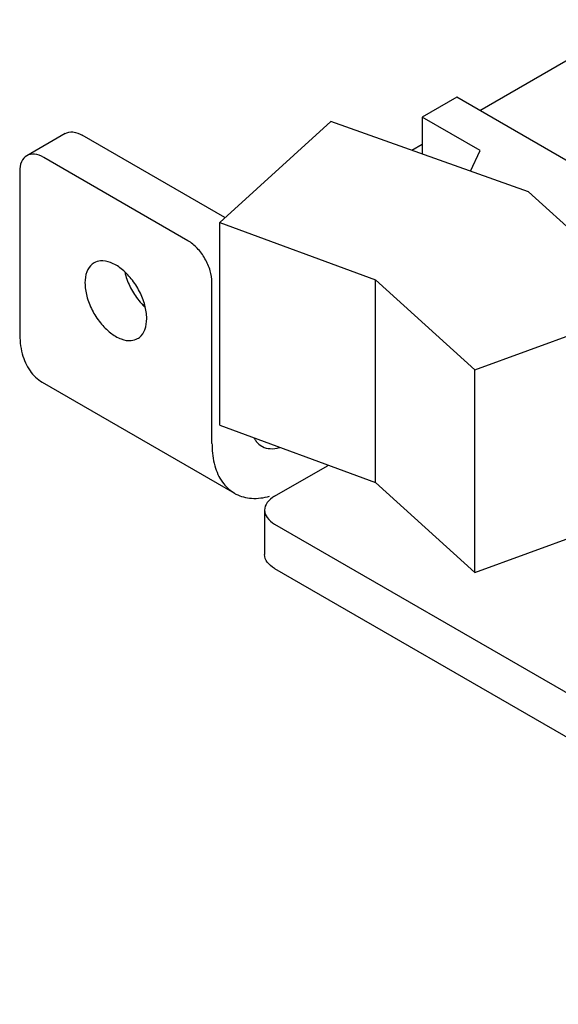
# Model space of a CAD drawing. Header units: inches. Extents: x 0 to 34, y 0 to 22.
# Tile 26 of 43: x 22.24 to 23.032, y 15.577 to 17.025. Entities that reach past the tile are written whole.
import ezdxf

# ---------------------------------------------------------------- set-up
doc = ezdxf.new("R2010")
doc.units = ezdxf.units.IN
doc.header["$LTSCALE"] = 1.87
doc.header["$MEASUREMENT"] = 0
doc.layers.get('0').update_dxf_attribs({"linetype": 'CONTINUOUS'})

msp = doc.modelspace()

# ---------------------------------------------------------------- linework, layer by layer
at = {"color": 7, "linetype": 'CONTINUOUS'}
for p, q in [((22.9167, 16.891), (23.1479, 17.0245)), ((22.8827, 16.9106), (22.8318, 16.8812)), ((23.2363, 16.7065), (22.8827, 16.9106)), ((22.8318, 16.8812), (22.8318, 16.8271)), ((22.917, 16.8321), (22.8318, 16.8812)), ((22.6977, 16.8748), (22.5341, 16.7265)), ((22.9883, 16.7715), (22.6977, 16.8748)), ((22.3069, 16.8572), (22.2503, 16.8246)), ((22.4875, 16.6996), (22.2753, 16.8221)), ((22.9029, 16.8019), (22.917, 16.8321)), ((22.24, 16.8017), (22.24, 16.5649)), ((23.171, 16.6059), (22.9883, 16.7715)), ((22.5341, 16.4285), (22.5341, 16.7265)), ((22.5341, 16.7265), (22.7635, 16.6422)), ((22.5228, 16.4016), (22.5228, 16.6384)), ((22.7635, 16.3442), (22.7635, 16.6422)), ((22.7635, 16.6422), (22.9095, 16.5097)), ((22.9095, 16.5097), (23.171, 16.6059)), ((22.9095, 16.2117), (22.9095, 16.5097)), ((22.2731, 16.4917), (22.556, 16.3284)), ((22.5341, 16.4285), (22.7635, 16.3442)), ((22.7635, 16.3442), (22.9095, 16.2117)), ((22.6001, 16.3036), (22.6001, 16.2383)), ((22.9095, 16.2117), (23.171, 16.3079)), ((22.6148, 16.2179), (23.7245, 15.5772))]:
    msp.add_line(p, q, dxfattribs=at)
at = {"color": 3, "linetype": 'CONTINUOUS'}
for p, q in [((22.5418, 16.7336), (22.3319, 16.8548)), ((22.8318, 16.8413), (22.8166, 16.8325)), ((22.4237, 16.6057), (22.4222, 16.6048)), ((22.6148, 16.324), (22.6925, 16.3689)), ((22.6148, 16.2832), (23.7245, 15.6425))]:
    msp.add_line(p, q, dxfattribs=at)
for points, knots in [([(22.3069, 16.8572), (22.3103, 16.8592), (22.3195, 16.8606), (22.3278, 16.8571), (22.3319, 16.8548)], [0, 0, 0, 0, 0.449272, 1, 1, 1, 1]), ([(22.3948, 16.6528), (22.3949, 16.6521), (22.3969, 16.6444), (22.4026, 16.63), (22.4129, 16.6139), (22.4209, 16.6052), (22.424, 16.6022)], [0, 0, 0, 0, 0.034757, 0.404307, 0.781443, 1, 1, 1, 1]), ([(22.5849, 16.4094), (22.5858, 16.4077), (22.5887, 16.4031), (22.5929, 16.3994), (22.596, 16.3976)], [0, 0, 0, 0, 0.350162, 1, 1, 1, 1]), ([(22.596, 16.3976), (22.5963, 16.3974), (22.6002, 16.3953), (22.609, 16.3931), (22.6178, 16.3944), (22.6225, 16.3957), (22.6228, 16.3958)], [0, 0, 0, 0, 0.043554, 0.477286, 0.962938, 1, 1, 1, 1]), ([(22.6148, 16.324), (22.6106, 16.3216), (22.6035, 16.3162), (22.6001, 16.3075), (22.6001, 16.3036)], [0, 0, 0, 0, 0.550743, 1, 1, 1, 1]), ([(22.6001, 16.3036), (22.6001, 16.2997), (22.6035, 16.291), (22.6106, 16.2856), (22.6148, 16.2832)], [0, 0, 0, 0, 0.449257, 1, 1, 1, 1])]:
    msp.add_open_spline(points, degree=3, knots=knots, dxfattribs=at)
at = {"color": 7, "linetype": 'CONTINUOUS'}
for points, knots in [([(22.2503, 16.8246), (22.247, 16.8226), (22.2412, 16.8153), (22.24, 16.8065), (22.24, 16.8017)], [0, 0, 0, 0, 0.44922, 1, 1, 1, 1]), ([(22.2753, 16.8221), (22.2712, 16.8245), (22.2629, 16.8279), (22.2537, 16.8265), (22.2503, 16.8246)], [0, 0, 0, 0, 0.550728, 1, 1, 1, 1]), ([(22.5228, 16.6384), (22.5228, 16.6442), (22.5207, 16.6564), (22.5131, 16.6736), (22.502, 16.6887), (22.4925, 16.6967), (22.4875, 16.6996)], [0, 0, 0, 0, 0.237213, 0.499994, 0.762778, 1, 1, 1, 1]), ([(22.3493, 16.667), (22.3483, 16.6665), (22.3436, 16.6633), (22.3373, 16.6534), (22.336, 16.6432), (22.336, 16.6376)], [0, 0, 0, 0, 0.095278, 0.504806, 1, 1, 1, 1]), ([(22.4268, 16.5852), (22.4268, 16.5918), (22.4247, 16.6056), (22.4168, 16.6255), (22.405, 16.6438), (22.3905, 16.6586), (22.3749, 16.6681), (22.3604, 16.6712), (22.3521, 16.6686), (22.3493, 16.667)], [0, 0, 0, 0, 0.154335, 0.325067, 0.499303, 0.663255, 0.805881, 0.923373, 1, 1, 1, 1]), ([(22.336, 16.6376), (22.336, 16.6311), (22.3382, 16.6172), (22.346, 16.5973), (22.3578, 16.579), (22.3723, 16.5642), (22.3879, 16.5547), (22.4024, 16.5517), (22.4107, 16.5542), (22.4135, 16.5558)], [0, 0, 0, 0, 0.154335, 0.325067, 0.499303, 0.663255, 0.805881, 0.923373, 1, 1, 1, 1]), ([(22.4135, 16.5558), (22.4145, 16.5563), (22.4192, 16.5595), (22.4256, 16.5694), (22.4268, 16.5797), (22.4268, 16.5852)], [0, 0, 0, 0, 0.095278, 0.504806, 1, 1, 1, 1]), ([(22.24, 16.5649), (22.24, 16.5543), (22.242, 16.5344), (22.2531, 16.5082), (22.266, 16.4958), (22.2731, 16.4917)], [0, 0, 0, 0, 0.37991, 0.707278, 1, 1, 1, 1]), ([(22.5228, 16.4016), (22.5228, 16.4004), (22.5229, 16.3981), (22.5229, 16.3958), (22.523, 16.3947)], [0, 0, 0, 0, 0.504915, 1, 1, 1, 1]), ([(22.523, 16.3947), (22.5235, 16.3848), (22.5263, 16.3662), (22.5378, 16.3426), (22.5498, 16.3319), (22.556, 16.3284)], [0, 0, 0, 0, 0.387451, 0.724949, 1, 1, 1, 1]), ([(22.556, 16.3284), (22.5567, 16.3279), (22.5644, 16.3237), (22.582, 16.3193), (22.599, 16.3217), (22.6076, 16.3241)], [0, 0, 0, 0, 0.04523, 0.495657, 1, 1, 1, 1]), ([(22.6148, 16.2179), (22.6106, 16.2203), (22.6035, 16.2257), (22.6001, 16.2344), (22.6001, 16.2383)], [0, 0, 0, 0, 0.550743, 1, 1, 1, 1])]:
    msp.add_open_spline(points, degree=3, knots=knots, dxfattribs=at)
at = {"color": 3, "linetype": 'CONTINUOUS'}
msp.add_open_spline([(22.6925, 16.3689), (22.6929, 16.3692), (22.6933, 16.3694), (22.6937, 16.3696)], degree=3, dxfattribs=at)

doc.saveas('drawing.dxf')
